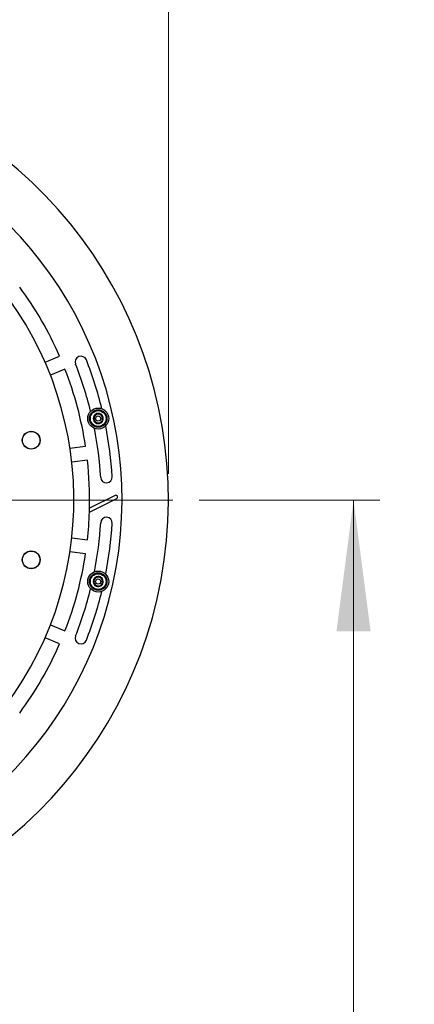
# Model space of a CAD drawing. Header units: millimetres. Extents: x 36 to 589, y 6 to 414.
# Tile 56 of 58: x 520 to 535, y 311 to 348. Entities that reach past the tile are written whole.
import ezdxf

# ---------------------------------------------------------------- set-up
doc = ezdxf.new("R2010")
doc.units = ezdxf.units.MM
doc.linetypes.add('CENTERX2', pattern=[20.32, 12.7, -2.54, 2.54, -2.54])
doc.styles.add('SLDTEXTSTYLE1', font='TXT', dxfattribs={"width": 0.75})
doc.dimstyles.new('SLDDIMSTYLE0', dxfattribs={"dimtxt": 3.5, "dimasz": 5, "dimexe": 0, "dimexo": 0.0625, "dimgap": 0.875, "dimtad": 1, "dimlfac": 15, "dimrnd": 1e-09, "dimzin": 12, "dimdsep": 46, "dimtxsty": 'SLDTEXTSTYLE1', "dimsah": 1, "dimcen": 0.09, "dimadec": 0, "dimazin": 0, "dimtfac": 1, "dimtofl": 0, "dimtmove": 0, "dimatfit": 3, "dimfxl": 0, "dimtolj": 1, "dimtzin": 12, "dimarcsym": 0})

# ---------------------------------------------------------------- blocks, each defined once
blk = doc.blocks.new('*D10')
at = {"color": 7, "linetype": 'Continuous', "lineweight": 0}
for p, q in [((346.926, 330.852), (346.926, 378.371)), ((525.326, 330.852), (525.326, 378.371)), ((346.926, 377.371), (525.326, 377.371))]:
    blk.add_line(p, q, dxfattribs=at)
for centre, start, end in [((432.84, 380.148), 153.4349, 206.5651), ((435.25, 380.148), 333.4349, 26.5651)]:
    blk.add_arc(centre, 6.21, start, end, dxfattribs=at)
for points in [[(346.926, 377.371), (351.926, 376.721), (351.926, 378.021)], [(525.326, 377.371), (520.326, 378.021), (520.326, 376.721)]]:
    blk.add_solid(points, dxfattribs=at)
at = {"color": 7, "linetype": 'Continuous', "lineweight": 0, "insert": (428.873, 381.883), "char_height": 3.5, "attachment_point": 1, "style": 'SLDTEXTSTYLE1'}
blk.add_mtext('2676', dxfattribs=at)
blk = doc.blocks.new('*D11')
at = {"color": 7, "linetype": 'Continuous', "lineweight": 0}
for p, q in [((526.492, 329.852), (533.373, 329.852)), ((532.373, 329.852), (532.373, 273.186)), ((470.459, 273.186), (533.373, 273.186))]:
    blk.add_line(p, q, dxfattribs=at)
for points in [[(532.373, 329.852), (531.723, 324.852), (533.023, 324.852)], [(532.373, 273.186), (533.023, 278.186), (531.723, 278.186)]]:
    blk.add_solid(points, dxfattribs=at)
at = {"color": 7, "linetype": 'Continuous', "lineweight": 0, "insert": (527.862, 298.094), "char_height": 3.5, "attachment_point": 1, "rotation": 90, "style": 'SLDTEXTSTYLE1'}
blk.add_mtext('850', dxfattribs=at)
blk = doc.blocks.new('SW_CENTERMARKSYMBOL_1')
at = {"color": 0, "linetype": 'Continuous', "lineweight": 0}
for p, q in [((0, 0.333), (0, 16.833)), ((-0.333, 0), (-16.833, 0)), ((0, 0), (-0.167, 0)), ((0, 0), (0, 0.167)), ((0, 0), (0, -0.167)), ((0, 0), (0.167, 0)), ((0.333, 0), (16.833, 0)), ((0, -0.333), (0, -16.833))]:
    blk.add_line(p, q, dxfattribs=at)

msp = doc.modelspace()

# ---------------------------------------------------------------- linework, layer by layer
at = {"color": 7, "linetype": 'Continuous', "lineweight": 30}
for p, q in [((520.6264785, 335.0982124), (521.180913, 335.3278651)), ((521.3850152, 334.8351294), (520.8305727, 334.6054767)), ((522.4859209, 333.0510154), (522.4859209, 332.8585639)), ((522.8192539, 332.8585639), (522.8192539, 333.0510154)), ((521.5763858, 331.822059), (522.1713753, 331.9003914)), ((522.2409855, 331.3716227), (521.646004, 331.2932903)), ((522.3180424, 329.3955062), (523.3547261, 329.9067432)), ((523.2957493, 330.026326), (522.3222465, 329.5462464)), ((522.3180424, 329.3955062), (522.3222465, 329.5462464)), ((521.646004, 328.4116878), (522.2409855, 328.3333554)), ((522.1713753, 327.8045827), (521.5763858, 327.8829152)), ((520.8305727, 325.0995014), (521.3850152, 324.8698447)), ((521.180913, 324.377109), (520.6264785, 324.6067657))]:
    msp.add_line(p, q, dxfattribs=at)
at = {"color": 7, "linetype": 'Continuous', "lineweight": 30, "flags": 128}
for points in [[(522.6525914, 333.1472371), (522.5797227, 333.1051682), (522.5259434, 333.0741181), (522.4859209, 333.0510154)], [(522.4859209, 332.8585639), (522.5587896, 332.8164949), (522.6125688, 332.7854449), (522.6525914, 332.7623381)], [(522.8192539, 333.0510154), (522.7463932, 333.0930843), (522.692606, 333.1241344), (522.6525914, 333.1472371)], [(522.6525914, 332.7623381), (522.72546, 332.8044071), (522.7792393, 332.8354611), (522.8192539, 332.8585639)], [(522.5422036, 326.9078309), (522.5278746, 326.8770987), (522.5001386, 326.8176133), (522.4713376, 326.7558589), (522.460871, 326.7334118)], [(522.7339239, 326.9246076), (522.6501039, 326.9172722), (522.5882422, 326.9118601), (522.5422036, 326.9078309)], [(522.8443117, 326.7669612), (522.7960478, 326.8358841), (522.7604281, 326.8867547), (522.7339239, 326.9246076)], [(522.460871, 326.7334118), (522.5091349, 326.6644889), (522.5447546, 326.6136184), (522.5712588, 326.5757694)], [(522.5712588, 326.5757694), (522.6550789, 326.5831008), (522.7169405, 326.5885129), (522.7629712, 326.5925422)], [(522.7629712, 326.5925422), (522.7734378, 326.6149853), (522.8022388, 326.6767397), (522.8299748, 326.7362251), (522.8443117, 326.7669612)]]:
    msp.add_lwpolyline(points, dxfattribs=at)
at = {"color": 7, "linetype": 'CENTERX2', "lineweight": 0}
msp.add_circle((508.6590142, 329.8524878), 40, dxfattribs=at)
at = {"color": 7, "linetype": 'Continuous', "lineweight": 30}
for centre, radius in [((522.6525903, 332.954789), 0.4), ((522.6525903, 332.954789), 0.3333333), ((522.6525903, 332.954789), 0.3), ((522.6525903, 332.954789), 0.1), ((520.1015092, 332.1285416), 0.34), ((520.1015092, 332.1285416), 0.3333333), ((520.1015092, 327.5764341), 0.34), ((520.1015092, 327.5764341), 0.3333333), ((522.6525903, 326.7501867), 0.4), ((522.6525903, 326.7501867), 0.3333333), ((522.6525903, 326.7501867), 0.3), ((522.6525903, 326.7501867), 0.1)]:
    msp.add_circle(centre, radius, dxfattribs=at)
for centre, radius, start, end in [((508.6590142, 329.8524878), 16.6666667, 270, 148.6677485), ((508.6590142, 329.8524878), 14.9, 273.84824697, 142.5), ((508.6590142, 329.8524878), 13.0666667, 237.4950583, 119), ((508.6590142, 329.8524878), 13.6666667, 23.61803738, 36.38196262), ((521.9949994, 335.1056721), 0.22, 21.5, 201.5), ((508.6590142, 329.8524878), 14.1133333, 13.84578695, 21.5), ((508.6590142, 329.8524878), 14.5533333, 13.82528589, 21.5), ((508.6590142, 329.8524878), 13.6666667, 8.61803738, 21.38196262), ((522.6525903, 332.954789), 0.1924501, 150, 210), ((522.6525903, 332.954789), 0.1924501, 90, 150), ((522.6525903, 332.954789), 0.1666667, 120, 180), ((522.6525903, 332.954789), 0.1666667, 180, 240), ((522.6525903, 332.954789), 0.1924501, 210, 270), ((522.6525903, 332.954789), 0.1666667, 60, 120), ((522.6525903, 332.954789), 0.1666667, 240, 300), ((522.6525903, 332.954789), 0.1924501, 30, 90), ((522.6525903, 332.954789), 0.1924501, 270, 330), ((522.6525903, 332.954789), 0.1666667, 0, 60), ((522.6525903, 332.954789), 0.1666667, 300, 0), ((522.6525903, 332.954789), 0.1924501, 330, 30), ((508.6590142, 329.8524878), 14.1133333, 3.5, 11.15421305), ((508.6590142, 329.8524878), 14.5533333, 3.5, 11.17471411), ((508.6590142, 329.8524878), 13.6666667, 358.71602158, 6.38196262), ((522.965613, 330.7275169), 0.22, 183.5, 3.5), ((523.3252375, 329.9665349), 0.0666667, 296.25, 116.25), ((508.6590142, 329.8524878), 13.6666667, 353.61803738, 358.0838081), ((522.965613, 328.9774588), 0.22, 356.5, 176.5), ((508.6590142, 329.8524878), 14.1133333, 348.84578695, 356.5), ((508.6590142, 329.8524878), 14.5533333, 348.82528589, 356.5), ((508.6590142, 329.8524878), 13.6666667, 338.61803738, 351.38196262), ((522.6525903, 326.7501867), 0.1924501, 125, 185), ((522.6525903, 326.7501867), 0.1666667, 155, 215), ((522.6525903, 326.7501867), 0.1666667, 95, 155), ((522.6525903, 326.7501867), 0.1924501, 65, 125), ((522.6525903, 326.7501867), 0.1666667, 35, 95), ((522.6525903, 326.7501867), 0.1924501, 5, 65), ((522.6525903, 326.7501867), 0.1666667, 335, 35), ((508.6590142, 329.8524878), 14.1133333, 338.5, 346.15421305), ((522.6525903, 326.7501867), 0.1924501, 185, 245), ((522.6525903, 326.7501867), 0.1666667, 215, 275), ((522.6525903, 326.7501867), 0.1924501, 245, 305), ((522.6525903, 326.7501867), 0.1666667, 275, 335), ((522.6525903, 326.7501867), 0.1924501, 305, 5), ((508.6590142, 329.8524878), 14.5533333, 338.5, 346.17471411), ((521.9949994, 324.5993036), 0.22, 158.5, 338.5), ((508.6590142, 329.8524878), 13.6666667, 323.61803738, 336.38196262)]:
    msp.add_arc(centre, radius, start, end, dxfattribs=at)

# ---------------------------------------------------------------- block references
at = {"color": 7, "linetype": 'Continuous', "lineweight": 0}
msp.add_blockref('SW_CENTERMARKSYMBOL_1', (508.6590142, 329.8524878), dxfattribs=at)

# ---------------------------------------------------------------- dimensions: what is measured, and where the dimension line sits
dim = msp.add_linear_dim(base=(525.3256809, 377.3712988), p1=(346.9256809, 329.8524878), p2=(525.3256809, 329.8524878), angle=0, text='(<>)', dimstyle='SLDDIMSTYLE0', dxfattribs=at)
dim.commit()
dim.dimension.update_dxf_attribs({"geometry": '*D10', "text_midpoint": (434.0447045, 377.3712988), "dimtype": 160})
dim = msp.add_linear_dim(base=(532.3734349, 273.1858212), p1=(525.4923476, 329.8524878), p2=(469.4590142, 273.1858212), angle=90, dimstyle='SLDDIMSTYLE0', dxfattribs=at)
dim.commit()
dim.dimension.update_dxf_attribs({"geometry": '*D11', "text_midpoint": (532.3734349, 301.973515), "dimtype": 160})

doc.saveas('drawing.dxf')
